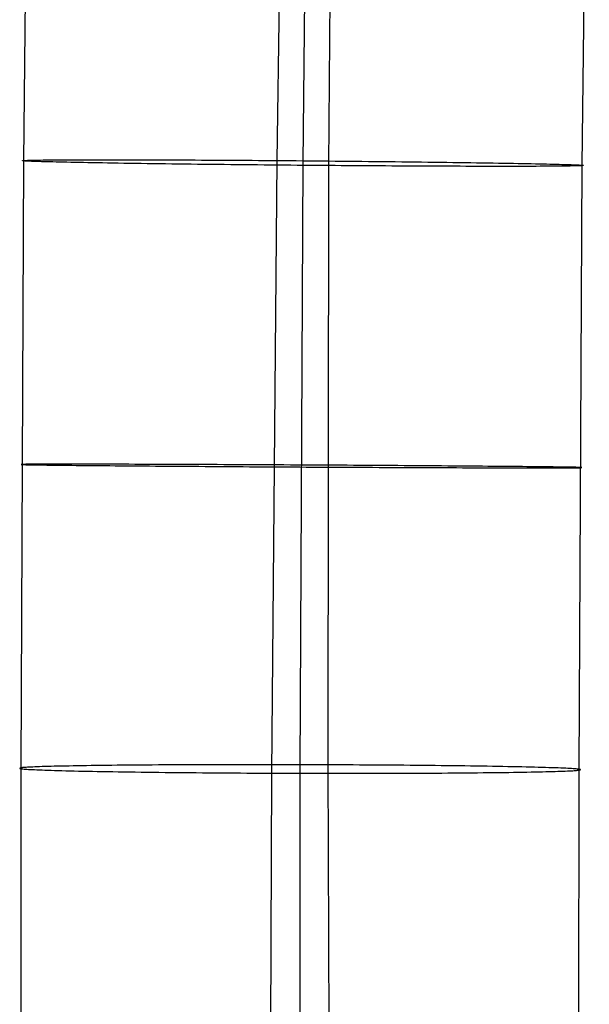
# Model space of a CAD drawing. Extents: x -37 to 483, y -973 to -253.
# Tile 120 of 197: x 8 to 35, y -612 to -567. Entities that reach past the tile are written whole.
import ezdxf

# ---------------------------------------------------------------- set-up
doc = ezdxf.new("R2010")
doc.units = 0
doc.layers.add('PREDEFINITO', color=7, linetype='CONTINUOUS')

msp = doc.modelspace()

# ---------------------------------------------------------------- linework, layer by layer
at = {"layer": 'PREDEFINITO'}
for p, q in [((20.259, -573.15, 53.276), (20.675, -545.214, 55.03)), ((8.599, -573.168, 65.936), (8.898, -545.512, 67.593)), ((21.446, -573.267, 64.86), (21.757, -545.667, 66.605)), ((22.633, -573.384, 76.445), (22.839, -546.119, 78.18)), ((34.293, -573.366, 63.785), (34.616, -545.821, 65.616)), ((8.478, -601.084, 64.908), (8.599, -573.168, 65.936)), ((8.544, -573.158, 64.891), (8.547, -573.156, 64.624)), ((8.548, -573.161, 65.156), (8.544, -573.158, 64.891)), ((8.547, -573.156, 64.624), (8.557, -573.153, 64.354)), ((8.559, -573.163, 65.419), (8.548, -573.161, 65.156)), ((8.557, -573.153, 64.354), (8.574, -573.151, 64.083)), ((8.576, -573.166, 65.679), (8.559, -573.163, 65.419)), ((8.574, -573.151, 64.083), (8.598, -573.149, 63.81)), ((8.599, -573.168, 65.936), (8.576, -573.166, 65.679)), ((8.598, -573.149, 63.81), (8.629, -573.146, 63.536)), ((8.629, -573.171, 66.193), (8.599, -573.168, 65.936)), ((8.629, -573.146, 63.536), (8.668, -573.144, 63.261)), ((8.665, -573.174, 66.452), (8.629, -573.171, 66.193)), ((8.708, -573.176, 66.712), (8.665, -573.174, 66.452)), ((8.668, -573.144, 63.261), (8.714, -573.142, 62.984)), ((8.758, -573.179, 66.973), (8.708, -573.176, 66.712)), ((8.714, -573.142, 62.984), (8.768, -573.14, 62.707)), ((8.815, -573.182, 67.235), (8.758, -573.179, 66.973)), ((8.768, -573.14, 62.707), (8.83, -573.138, 62.429)), ((8.879, -573.185, 67.498), (8.815, -573.182, 67.235)), ((8.83, -573.138, 62.429), (8.9, -573.136, 62.152)), ((8.95, -573.188, 67.762), (8.879, -573.185, 67.498)), ((8.9, -573.136, 62.152), (8.978, -573.134, 61.874)), ((9.029, -573.191, 68.026), (8.95, -573.188, 67.762)), ((8.978, -573.134, 61.874), (9.064, -573.132, 61.596)), ((9.116, -573.194, 68.291), (9.029, -573.191, 68.026)), ((9.064, -573.132, 61.596), (9.158, -573.13, 61.32)), ((9.21, -573.198, 68.555), (9.116, -573.194, 68.291)), ((9.158, -573.13, 61.32), (9.26, -573.129, 61.044)), ((9.312, -573.201, 68.819), (9.21, -573.198, 68.555)), ((9.26, -573.129, 61.044), (9.371, -573.127, 60.769)), ((9.422, -573.204, 69.082), (9.312, -573.201, 68.819)), ((9.371, -573.127, 60.769), (9.489, -573.125, 60.495)), ((9.539, -573.208, 69.345), (9.422, -573.204, 69.082)), ((9.489, -573.125, 60.495), (9.616, -573.124, 60.224)), ((9.664, -573.211, 69.607), (9.539, -573.208, 69.345)), ((9.616, -573.124, 60.224), (9.75, -573.123, 59.954)), ((9.797, -573.215, 69.867), (9.664, -573.211, 69.607)), ((9.75, -573.123, 59.954), (9.893, -573.121, 59.686)), ((9.938, -573.218, 70.125), (9.797, -573.215, 69.867)), ((9.893, -573.121, 59.686), (10.044, -573.12, 59.422)), ((10.087, -573.222, 70.382), (9.938, -573.218, 70.125)), ((10.044, -573.12, 59.422), (10.202, -573.119, 59.16)), ((10.243, -573.226, 70.636), (10.087, -573.222, 70.382)), ((10.202, -573.119, 59.16), (10.369, -573.118, 58.901)), ((10.407, -573.229, 70.888), (10.243, -573.226, 70.636)), ((10.369, -573.118, 58.901), (10.543, -573.117, 58.645)), ((10.579, -573.233, 71.137), (10.407, -573.229, 70.888)), ((10.543, -573.117, 58.645), (10.724, -573.116, 58.394)), ((10.759, -573.237, 71.383), (10.579, -573.233, 71.137)), ((10.724, -573.116, 58.394), (10.913, -573.116, 58.146)), ((10.946, -573.241, 71.626), (10.759, -573.237, 71.383)), ((10.913, -573.116, 58.146), (11.109, -573.115, 57.903)), ((11.141, -573.245, 71.865), (10.946, -573.241, 71.626)), ((11.109, -573.115, 57.903), (11.313, -573.115, 57.664)), ((11.343, -573.249, 72.1), (11.141, -573.245, 71.865)), ((11.313, -573.115, 57.664), (11.523, -573.114, 57.429)), ((11.552, -573.252, 72.331), (11.343, -573.249, 72.1)), ((11.523, -573.114, 57.429), (11.739, -573.114, 57.2)), ((11.768, -573.256, 72.558), (11.552, -573.252, 72.331)), ((11.739, -573.114, 57.2), (11.963, -573.114, 56.976)), ((11.991, -573.26, 72.78), (11.768, -573.256, 72.558)), ((11.963, -573.114, 56.976), (12.192, -573.114, 56.758)), ((12.22, -573.264, 72.998), (11.991, -573.26, 72.78)), ((12.192, -573.114, 56.758), (12.427, -573.114, 56.545)), ((12.456, -573.268, 73.21), (12.22, -573.264, 72.998)), ((12.427, -573.114, 56.545), (12.668, -573.114, 56.337)), ((12.699, -573.272, 73.416), (12.456, -573.268, 73.21)), ((12.668, -573.114, 56.337), (12.915, -573.114, 56.136)), ((12.947, -573.276, 73.618), (12.699, -573.272, 73.416)), ((12.915, -573.114, 56.136), (13.166, -573.114, 55.941)), ((13.201, -573.28, 73.813), (12.947, -573.276, 73.618)), ((13.166, -573.114, 55.941), (13.423, -573.115, 55.753)), ((13.461, -573.284, 74.002), (13.201, -573.28, 73.813)), ((13.423, -573.115, 55.753), (13.684, -573.115, 55.571)), ((13.726, -573.288, 74.185), (13.461, -573.284, 74.002)), ((13.684, -573.115, 55.571), (13.949, -573.116, 55.395)), ((13.995, -573.292, 74.362), (13.726, -573.288, 74.185)), ((13.949, -573.116, 55.395), (14.218, -573.117, 55.226)), ((14.27, -573.296, 74.533), (13.995, -573.292, 74.362)), ((14.218, -573.117, 55.226), (14.491, -573.117, 55.064)), ((14.549, -573.3, 74.696), (14.27, -573.296, 74.533)), ((14.491, -573.117, 55.064), (14.768, -573.118, 54.909)), ((14.832, -573.304, 74.853), (14.549, -573.3, 74.696)), ((14.768, -573.118, 54.909), (15.047, -573.119, 54.76)), ((15.119, -573.307, 75.003), (14.832, -573.304, 74.853)), ((15.047, -573.119, 54.76), (15.329, -573.12, 54.619)), ((15.409, -573.311, 75.146), (15.119, -573.307, 75.003)), ((15.329, -573.12, 54.619), (15.614, -573.122, 54.485)), ((15.703, -573.315, 75.281), (15.409, -573.311, 75.146)), ((15.614, -573.122, 54.485), (15.9, -573.123, 54.358)), ((15.999, -573.319, 75.41), (15.703, -573.315, 75.281)), ((15.9, -573.123, 54.358), (16.189, -573.124, 54.238)), ((16.298, -573.322, 75.531), (15.999, -573.319, 75.41)), ((16.189, -573.124, 54.238), (16.479, -573.126, 54.125)), ((16.6, -573.326, 75.645), (16.298, -573.322, 75.531)), ((16.479, -573.126, 54.125), (16.77, -573.127, 54.019)), ((16.903, -573.329, 75.752), (16.6, -573.326, 75.645)), ((16.77, -573.127, 54.019), (17.062, -573.129, 53.92)), ((17.062, -573.129, 53.92), (17.355, -573.13, 53.828)), ((17.355, -573.13, 53.828), (17.648, -573.132, 53.743)), ((17.648, -573.132, 53.743), (17.942, -573.134, 53.665)), ((17.942, -573.134, 53.665), (18.235, -573.136, 53.593)), ((18.235, -573.136, 53.593), (18.527, -573.137, 53.529)), ((18.527, -573.137, 53.529), (18.819, -573.139, 53.471)), ((18.819, -573.139, 53.471), (19.11, -573.141, 53.419)), ((19.11, -573.141, 53.419), (19.4, -573.143, 53.374)), ((19.4, -573.143, 53.374), (19.688, -573.145, 53.335)), ((19.688, -573.145, 53.335), (19.975, -573.148, 53.302)), ((19.975, -573.148, 53.302), (20.259, -573.15, 53.276)), ((20.017, -601.327, 52.153), (20.259, -573.15, 53.276)), ((20.259, -573.15, 53.276), (20.545, -573.152, 53.255)), ((20.545, -573.152, 53.255), (20.833, -573.154, 53.239)), ((20.833, -573.154, 53.239), (21.125, -573.157, 53.23)), ((21.125, -573.157, 53.23), (21.419, -573.159, 53.226)), ((21.311, -601.136, 63.739), (21.446, -573.267, 64.86)), ((21.419, -573.159, 53.226), (21.715, -573.162, 53.228)), ((21.715, -573.162, 53.228), (22.014, -573.164, 53.237)), ((22.014, -573.164, 53.237), (22.314, -573.167, 53.252)), ((22.314, -573.167, 53.252), (22.617, -573.17, 53.273)), ((22.617, -573.17, 53.273), (22.921, -573.173, 53.301)), ((22.921, -573.173, 53.301), (23.226, -573.175, 53.336)), ((23.226, -573.175, 53.336), (23.533, -573.178, 53.378)), ((23.533, -573.178, 53.378), (23.84, -573.181, 53.427)), ((23.84, -573.181, 53.427), (24.148, -573.185, 53.483)), ((24.148, -573.185, 53.483), (24.456, -573.188, 53.545)), ((24.456, -573.188, 53.545), (24.764, -573.191, 53.616)), ((24.764, -573.191, 53.616), (25.072, -573.194, 53.693)), ((25.072, -573.194, 53.693), (25.379, -573.198, 53.778)), ((25.379, -573.198, 53.778), (25.685, -573.201, 53.87)), ((25.685, -573.201, 53.87), (25.989, -573.205, 53.969)), ((25.989, -573.205, 53.969), (26.293, -573.208, 54.076)), ((26.293, -573.208, 54.076), (26.594, -573.212, 54.19)), ((26.594, -573.212, 54.19), (26.893, -573.216, 54.311)), ((26.893, -573.216, 54.311), (27.189, -573.219, 54.44)), ((27.189, -573.219, 54.44), (27.483, -573.223, 54.575)), ((27.483, -573.223, 54.575), (27.773, -573.227, 54.718)), ((27.773, -573.227, 54.718), (28.06, -573.231, 54.868)), ((28.06, -573.231, 54.868), (28.343, -573.234, 55.025)), ((28.343, -573.234, 55.025), (28.622, -573.238, 55.188)), ((28.622, -573.238, 55.188), (28.897, -573.242, 55.359)), ((28.897, -573.242, 55.359), (29.167, -573.246, 55.536)), ((29.167, -573.246, 55.536), (29.432, -573.25, 55.719)), ((29.432, -573.25, 55.719), (29.691, -573.254, 55.908)), ((29.691, -573.254, 55.908), (29.945, -573.258, 56.103)), ((29.945, -573.258, 56.103), (30.194, -573.262, 56.305)), ((30.194, -573.262, 56.305), (30.436, -573.266, 56.511)), ((30.436, -573.266, 56.511), (30.672, -573.27, 56.723)), ((30.672, -573.27, 56.723), (30.902, -573.274, 56.941)), ((30.902, -573.274, 56.941), (31.125, -573.278, 57.163)), ((31.125, -573.278, 57.163), (31.341, -573.282, 57.389)), ((31.341, -573.282, 57.389), (31.55, -573.286, 57.621)), ((31.55, -573.286, 57.621), (31.752, -573.289, 57.856)), ((31.752, -573.289, 57.856), (31.946, -573.293, 58.095)), ((31.946, -573.293, 58.095), (32.133, -573.297, 58.338)), ((32.133, -573.297, 58.338), (32.313, -573.301, 58.584)), ((32.313, -573.301, 58.584), (32.485, -573.305, 58.833)), ((32.485, -573.305, 58.833), (32.649, -573.308, 59.085)), ((32.649, -573.308, 59.085), (32.806, -573.312, 59.339)), ((32.806, -573.312, 59.339), (32.954, -573.316, 59.596)), ((32.954, -573.316, 59.596), (33.095, -573.319, 59.854)), ((33.095, -573.319, 59.854), (33.228, -573.323, 60.114)), ((33.228, -573.323, 60.114), (33.354, -573.326, 60.376)), ((33.354, -573.326, 60.376), (33.471, -573.33, 60.639)), ((17.208, -573.333, 75.851), (16.903, -573.329, 75.752)), ((17.514, -573.336, 75.943), (17.208, -573.333, 75.851)), ((17.821, -573.34, 76.028), (17.514, -573.336, 75.943)), ((18.128, -573.343, 76.105), (17.821, -573.34, 76.028)), ((18.436, -573.346, 76.175), (18.128, -573.343, 76.105)), ((18.744, -573.35, 76.238), (18.436, -573.346, 76.175)), ((19.052, -573.353, 76.294), (18.744, -573.35, 76.238)), ((19.359, -573.356, 76.343), (19.052, -573.353, 76.294)), ((19.666, -573.359, 76.385), (19.359, -573.356, 76.343)), ((19.971, -573.362, 76.42), (19.666, -573.359, 76.385)), ((20.275, -573.364, 76.448), (19.971, -573.362, 76.42)), ((20.578, -573.367, 76.469), (20.275, -573.364, 76.448)), ((20.879, -573.37, 76.484), (20.578, -573.367, 76.469)), ((21.177, -573.372, 76.493), (20.879, -573.37, 76.484)), ((21.474, -573.375, 76.495), (21.177, -573.372, 76.493)), ((21.768, -573.377, 76.491), (21.474, -573.375, 76.495)), ((22.059, -573.38, 76.482), (21.768, -573.377, 76.491)), ((22.347, -573.382, 76.466), (22.059, -573.38, 76.482)), ((22.633, -573.384, 76.445), (22.347, -573.382, 76.466)), ((22.606, -600.946, 75.324), (22.633, -573.384, 76.445)), ((22.918, -573.387, 76.419), (22.633, -573.384, 76.445)), ((23.204, -573.389, 76.386), (22.918, -573.387, 76.419)), ((23.493, -573.391, 76.347), (23.204, -573.389, 76.386)), ((23.783, -573.393, 76.302), (23.493, -573.391, 76.347)), ((24.073, -573.395, 76.25), (23.783, -573.393, 76.302)), ((24.365, -573.397, 76.192), (24.073, -573.395, 76.25)), ((24.658, -573.399, 76.128), (24.365, -573.397, 76.192)), ((24.951, -573.4, 76.056), (24.658, -573.399, 76.128)), ((25.244, -573.402, 75.978), (24.951, -573.4, 76.056)), ((25.537, -573.404, 75.893), (25.244, -573.402, 75.978)), ((25.83, -573.405, 75.801), (25.537, -573.404, 75.893)), ((26.122, -573.407, 75.702), (25.83, -573.405, 75.801)), ((26.413, -573.409, 75.596), (26.122, -573.407, 75.702)), ((26.703, -573.41, 75.483), (26.413, -573.409, 75.596)), ((26.992, -573.411, 75.363), (26.703, -573.41, 75.483)), ((27.279, -573.413, 75.236), (26.992, -573.411, 75.363)), ((27.563, -573.414, 75.102), (27.279, -573.413, 75.236)), ((27.845, -573.415, 74.961), (27.563, -573.414, 75.102)), ((28.125, -573.416, 74.812), (27.845, -573.415, 74.961)), ((28.401, -573.417, 74.657), (28.125, -573.416, 74.812)), ((28.674, -573.417, 74.495), (28.401, -573.417, 74.657)), ((28.943, -573.418, 74.326), (28.674, -573.417, 74.495)), ((29.209, -573.419, 74.15), (28.943, -573.418, 74.326)), ((29.47, -573.419, 73.968), (29.209, -573.419, 74.15)), ((29.726, -573.42, 73.78), (29.47, -573.419, 73.968)), ((29.978, -573.42, 73.585), (29.726, -573.42, 73.78)), ((30.224, -573.42, 73.384), (29.978, -573.42, 73.585)), ((30.465, -573.42, 73.176), (30.224, -573.42, 73.384)), ((30.7, -573.42, 72.963), (30.465, -573.42, 73.176)), ((30.93, -573.42, 72.745), (30.7, -573.42, 72.963)), ((31.153, -573.42, 72.521), (30.93, -573.42, 72.745)), ((31.37, -573.42, 72.292), (31.153, -573.42, 72.521)), ((31.58, -573.42, 72.057), (31.37, -573.42, 72.292)), ((31.783, -573.419, 71.818), (31.58, -573.42, 72.057)), ((31.979, -573.418, 71.575), (31.783, -573.419, 71.818)), ((32.168, -573.418, 71.327), (31.979, -573.418, 71.575)), ((32.35, -573.417, 71.076), (32.168, -573.418, 71.327)), ((32.524, -573.416, 70.82), (32.35, -573.417, 71.076)), ((32.69, -573.415, 70.561), (32.524, -573.416, 70.82)), ((32.849, -573.414, 70.299), (32.69, -573.415, 70.561)), ((32.999, -573.413, 70.035), (32.849, -573.414, 70.299)), ((33.142, -573.412, 69.767), (32.999, -573.413, 70.035)), ((33.277, -573.41, 69.497), (33.142, -573.412, 69.767)), ((33.403, -573.409, 69.226), (33.277, -573.41, 69.497)), ((33.522, -573.407, 68.952), (33.403, -573.409, 69.226)), ((33.471, -573.33, 60.639), (33.58, -573.333, 60.902)), ((33.632, -573.406, 68.677), (33.522, -573.407, 68.952)), ((33.58, -573.333, 60.902), (33.682, -573.336, 61.166)), ((33.734, -573.404, 68.401), (33.632, -573.406, 68.677)), ((33.682, -573.336, 61.166), (33.776, -573.34, 61.43)), ((33.828, -573.402, 68.125), (33.734, -573.404, 68.401)), ((33.776, -573.34, 61.43), (33.863, -573.343, 61.695)), ((33.914, -573.4, 67.847), (33.828, -573.402, 68.125)), ((33.863, -573.343, 61.695), (33.942, -573.346, 61.959)), ((33.992, -573.398, 67.569), (33.914, -573.4, 67.847)), ((33.942, -573.346, 61.959), (34.013, -573.349, 62.223)), ((34.062, -573.396, 67.291), (33.992, -573.398, 67.569)), ((34.013, -573.349, 62.223), (34.078, -573.352, 62.486)), ((34.124, -573.394, 67.014), (34.062, -573.396, 67.291)), ((34.078, -573.352, 62.486), (34.135, -573.355, 62.748)), ((34.178, -573.392, 66.737), (34.124, -573.394, 67.014)), ((34.135, -573.355, 62.748), (34.185, -573.358, 63.009)), ((34.145, -601.188, 62.569), (34.293, -573.366, 63.785)), ((34.225, -573.39, 66.46), (34.178, -573.392, 66.737)), ((34.185, -573.358, 63.009), (34.228, -573.361, 63.269)), ((34.263, -573.388, 66.185), (34.225, -573.39, 66.46)), ((34.228, -573.361, 63.269), (34.264, -573.363, 63.528)), ((34.295, -573.386, 65.911), (34.263, -573.388, 66.185)), ((34.264, -573.363, 63.528), (34.293, -573.366, 63.785)), ((34.293, -573.366, 63.785), (34.316, -573.368, 64.042)), ((34.319, -573.383, 65.638), (34.295, -573.386, 65.911)), ((34.316, -573.368, 64.042), (34.333, -573.371, 64.302)), ((34.336, -573.381, 65.367), (34.319, -573.383, 65.638)), ((34.333, -573.371, 64.302), (34.344, -573.374, 64.565)), ((34.345, -573.378, 65.097), (34.336, -573.381, 65.367)), ((34.344, -573.374, 64.565), (34.348, -573.376, 64.83)), ((34.348, -573.376, 64.83), (34.345, -573.378, 65.097)), ((8.485, -587.13, 64.641), (8.48, -587.131, 64.376)), ((8.48, -587.131, 64.376), (8.481, -587.132, 64.109)), ((8.481, -587.132, 64.109), (8.49, -587.133, 63.839)), ((8.497, -587.129, 64.904), (8.485, -587.13, 64.641)), ((8.49, -587.133, 63.839), (8.505, -587.134, 63.568)), ((8.515, -587.128, 65.164), (8.497, -587.129, 64.904)), ((8.505, -587.134, 63.568), (8.528, -587.135, 63.295)), ((8.539, -587.127, 65.422), (8.515, -587.128, 65.164)), ((8.528, -587.135, 63.295), (8.558, -587.136, 63.02)), ((8.57, -587.126, 65.678), (8.539, -587.127, 65.422)), ((8.558, -587.136, 63.02), (8.595, -587.137, 62.745)), ((8.607, -587.125, 65.937), (8.57, -587.126, 65.678)), ((8.595, -587.137, 62.745), (8.641, -587.139, 62.468)), ((8.651, -587.125, 66.197), (8.607, -587.125, 65.937)), ((8.641, -587.139, 62.468), (8.693, -587.14, 62.191)), ((8.702, -587.124, 66.458), (8.651, -587.125, 66.197)), ((8.693, -587.14, 62.191), (8.754, -587.141, 61.913)), ((8.761, -587.123, 66.72), (8.702, -587.124, 66.458)), ((8.754, -587.141, 61.913), (8.823, -587.143, 61.634)), ((8.826, -587.123, 66.983), (8.761, -587.123, 66.72)), ((8.823, -587.143, 61.634), (8.899, -587.144, 61.356)), ((8.899, -587.122, 67.247), (8.826, -587.123, 66.983)), ((8.979, -587.122, 67.511), (8.899, -587.122, 67.247)), ((8.899, -587.144, 61.356), (8.984, -587.146, 61.078)), ((9.067, -587.121, 67.775), (8.979, -587.122, 67.511)), ((8.984, -587.146, 61.078), (9.077, -587.147, 60.801)), ((9.162, -587.121, 68.039), (9.067, -587.121, 67.775)), ((9.077, -587.147, 60.801), (9.178, -587.149, 60.525)), ((9.265, -587.12, 68.303), (9.162, -587.121, 68.039)), ((9.178, -587.149, 60.525), (9.287, -587.15, 60.249)), ((9.376, -587.12, 68.566), (9.265, -587.12, 68.303)), ((9.287, -587.15, 60.249), (9.404, -587.152, 59.975)), ((9.495, -587.12, 68.828), (9.376, -587.12, 68.566)), ((9.404, -587.152, 59.975), (9.529, -587.154, 59.703)), ((9.621, -587.119, 69.089), (9.495, -587.12, 68.828)), ((9.529, -587.154, 59.703), (9.662, -587.156, 59.433)), ((9.755, -587.119, 69.349), (9.621, -587.119, 69.089)), ((9.662, -587.156, 59.433), (9.804, -587.157, 59.165)), ((9.897, -587.119, 69.607), (9.755, -587.119, 69.349)), ((9.804, -587.157, 59.165), (9.953, -587.159, 58.899)), ((10.047, -587.119, 69.863), (9.897, -587.119, 69.607)), ((9.953, -587.159, 58.899), (10.111, -587.161, 58.637)), ((10.205, -587.119, 70.117), (10.047, -587.119, 69.863)), ((10.111, -587.161, 58.637), (10.276, -587.163, 58.377)), ((10.37, -587.119, 70.369), (10.205, -587.119, 70.117)), ((10.276, -587.163, 58.377), (10.448, -587.165, 58.121)), ((10.543, -587.119, 70.617), (10.37, -587.119, 70.369)), ((10.448, -587.165, 58.121), (10.629, -587.167, 57.869)), ((10.724, -587.119, 70.863), (10.543, -587.119, 70.617)), ((10.629, -587.167, 57.869), (10.817, -587.169, 57.62)), ((10.912, -587.119, 71.105), (10.724, -587.119, 70.863)), ((10.817, -587.169, 57.62), (11.012, -587.171, 57.376)), ((11.108, -587.119, 71.344), (10.912, -587.119, 71.105)), ((11.012, -587.171, 57.376), (11.214, -587.173, 57.136)), ((11.311, -587.119, 71.578), (11.108, -587.119, 71.344)), ((11.214, -587.173, 57.136), (11.423, -587.175, 56.901)), ((11.521, -587.12, 71.809), (11.311, -587.119, 71.578)), ((11.423, -587.175, 56.901), (11.638, -587.177, 56.671)), ((11.738, -587.12, 72.035), (11.521, -587.12, 71.809)), ((11.638, -587.177, 56.671), (11.86, -587.179, 56.446)), ((11.962, -587.12, 72.256), (11.738, -587.12, 72.035)), ((11.86, -587.179, 56.446), (12.089, -587.181, 56.226)), ((12.192, -587.121, 72.473), (11.962, -587.12, 72.256)), ((12.089, -587.181, 56.226), (12.323, -587.183, 56.013)), ((12.429, -587.121, 72.684), (12.192, -587.121, 72.473)), ((12.323, -587.183, 56.013), (12.563, -587.185, 55.805)), ((12.673, -587.122, 72.89), (12.429, -587.121, 72.684)), ((12.563, -587.185, 55.805), (12.808, -587.187, 55.602)), ((12.922, -587.122, 73.09), (12.673, -587.122, 72.89)), ((12.808, -587.187, 55.602), (13.059, -587.189, 55.406)), ((13.177, -587.123, 73.285), (12.922, -587.122, 73.09)), ((13.059, -587.189, 55.406), (13.315, -587.191, 55.217)), ((13.437, -587.124, 73.473), (13.177, -587.123, 73.285)), ((13.315, -587.191, 55.217), (13.575, -587.194, 55.034)), ((13.703, -587.125, 73.656), (13.437, -587.124, 73.473)), ((13.575, -587.194, 55.034), (13.839, -587.196, 54.857)), ((13.974, -587.125, 73.832), (13.703, -587.125, 73.656)), ((13.839, -587.196, 54.857), (14.108, -587.198, 54.687)), ((14.249, -587.126, 74.001), (13.974, -587.125, 73.832)), ((14.108, -587.198, 54.687), (14.38, -587.2, 54.524)), ((14.529, -587.127, 74.164), (14.249, -587.126, 74.001)), ((14.38, -587.2, 54.524), (14.655, -587.202, 54.368)), ((14.812, -587.128, 74.319), (14.529, -587.127, 74.164)), ((14.655, -587.202, 54.368), (14.934, -587.204, 54.218)), ((15.1, -587.129, 74.468), (14.812, -587.128, 74.319)), ((14.934, -587.204, 54.218), (15.215, -587.206, 54.076)), ((15.391, -587.13, 74.61), (15.1, -587.129, 74.468)), ((15.215, -587.206, 54.076), (15.499, -587.208, 53.941)), ((15.685, -587.131, 74.745), (15.391, -587.13, 74.61)), ((15.499, -587.208, 53.941), (15.785, -587.21, 53.813)), ((15.982, -587.133, 74.873), (15.685, -587.131, 74.745)), ((15.785, -587.21, 53.813), (16.073, -587.212, 53.691)), ((16.282, -587.134, 74.993), (15.982, -587.133, 74.873)), ((16.073, -587.212, 53.691), (16.363, -587.214, 53.577)), ((16.583, -587.135, 75.106), (16.282, -587.134, 74.993)), ((16.363, -587.214, 53.577), (16.653, -587.216, 53.47)), ((16.887, -587.136, 75.211), (16.583, -587.135, 75.106)), ((16.653, -587.216, 53.47), (16.945, -587.218, 53.37)), ((17.192, -587.138, 75.31), (16.887, -587.136, 75.211)), ((16.945, -587.218, 53.37), (17.237, -587.22, 53.277)), ((17.498, -587.139, 75.401), (17.192, -587.138, 75.31)), ((17.237, -587.22, 53.277), (17.53, -587.222, 53.191)), ((17.806, -587.14, 75.484), (17.498, -587.139, 75.401)), ((17.53, -587.222, 53.191), (17.823, -587.224, 53.112)), ((18.114, -587.142, 75.561), (17.806, -587.14, 75.484)), ((17.823, -587.224, 53.112), (18.115, -587.226, 53.039)), ((18.422, -587.143, 75.63), (18.114, -587.142, 75.561)), ((18.115, -587.226, 53.039), (18.408, -587.228, 52.974)), ((18.408, -587.228, 52.974), (18.699, -587.23, 52.915)), ((18.73, -587.145, 75.691), (18.422, -587.143, 75.63)), ((18.699, -587.23, 52.915), (18.99, -587.232, 52.862)), ((19.038, -587.146, 75.746), (18.73, -587.145, 75.691)), ((18.99, -587.232, 52.862), (19.279, -587.233, 52.816)), ((19.346, -587.148, 75.794), (19.038, -587.146, 75.746)), ((19.279, -587.233, 52.816), (19.567, -587.235, 52.776)), ((19.652, -587.149, 75.835), (19.346, -587.148, 75.794)), ((19.567, -587.235, 52.776), (19.854, -587.237, 52.742)), ((19.958, -587.151, 75.868), (19.652, -587.149, 75.835)), ((19.854, -587.237, 52.742), (20.138, -587.238, 52.714)), ((20.262, -587.152, 75.895), (19.958, -587.151, 75.868)), ((20.138, -587.238, 52.714), (20.424, -587.24, 52.692)), ((20.565, -587.154, 75.916), (20.262, -587.152, 75.895)), ((20.424, -587.24, 52.692), (20.712, -587.242, 52.676)), ((20.865, -587.156, 75.93), (20.565, -587.154, 75.916)), ((20.712, -587.242, 52.676), (21.003, -587.243, 52.665)), ((21.164, -587.157, 75.937), (20.865, -587.156, 75.93)), ((21.003, -587.243, 52.665), (21.297, -587.245, 52.66)), ((21.46, -587.159, 75.939), (21.164, -587.157, 75.937)), ((21.297, -587.245, 52.66), (21.593, -587.247, 52.662)), ((21.754, -587.16, 75.934), (21.46, -587.159, 75.939)), ((21.593, -587.247, 52.662), (21.892, -587.248, 52.669)), ((22.045, -587.162, 75.923), (21.754, -587.16, 75.934)), ((21.892, -587.248, 52.669), (22.193, -587.25, 52.683)), ((22.334, -587.164, 75.907), (22.045, -587.162, 75.923)), ((22.193, -587.25, 52.683), (22.495, -587.251, 52.704)), ((22.619, -587.165, 75.885), (22.334, -587.164, 75.907)), ((22.495, -587.251, 52.704), (22.8, -587.253, 52.731)), ((22.904, -587.167, 75.857), (22.619, -587.165, 75.885)), ((22.8, -587.253, 52.731), (23.105, -587.255, 52.764)), ((23.19, -587.169, 75.823), (22.904, -587.167, 75.857)), ((23.105, -587.255, 52.764), (23.412, -587.256, 52.805)), ((23.478, -587.17, 75.783), (23.19, -587.169, 75.823)), ((23.412, -587.256, 52.805), (23.719, -587.258, 52.853)), ((23.768, -587.172, 75.737), (23.478, -587.17, 75.783)), ((23.719, -587.258, 52.853), (24.027, -587.259, 52.907)), ((24.058, -587.174, 75.684), (23.768, -587.172, 75.737)), ((24.027, -587.259, 52.907), (24.335, -587.261, 52.969)), ((24.35, -587.176, 75.625), (24.058, -587.174, 75.684)), ((24.335, -587.261, 52.969), (24.644, -587.262, 53.038)), ((24.642, -587.178, 75.559), (24.35, -587.176, 75.625)), ((24.935, -587.18, 75.487), (24.642, -587.178, 75.559)), ((24.644, -587.262, 53.038), (24.952, -587.263, 53.115)), ((25.227, -587.182, 75.408), (24.935, -587.18, 75.487)), ((24.952, -587.263, 53.115), (25.259, -587.265, 53.198)), ((25.52, -587.183, 75.322), (25.227, -587.182, 75.408)), ((25.259, -587.265, 53.198), (25.565, -587.266, 53.289)), ((25.812, -587.185, 75.229), (25.52, -587.183, 75.322)), ((25.565, -587.266, 53.289), (25.871, -587.267, 53.388)), ((26.104, -587.187, 75.129), (25.812, -587.185, 75.229)), ((25.871, -587.267, 53.388), (26.174, -587.269, 53.493)), ((26.395, -587.189, 75.022), (26.104, -587.187, 75.129)), ((26.174, -587.269, 53.493), (26.476, -587.27, 53.606)), ((26.684, -587.191, 74.908), (26.395, -587.189, 75.022)), ((26.476, -587.27, 53.606), (26.775, -587.271, 53.726)), ((26.972, -587.193, 74.786), (26.684, -587.191, 74.908)), ((26.775, -587.271, 53.726), (27.072, -587.272, 53.854)), ((27.258, -587.195, 74.658), (26.972, -587.193, 74.786)), ((27.072, -587.272, 53.854), (27.367, -587.273, 53.989)), ((27.542, -587.198, 74.523), (27.258, -587.195, 74.658)), ((27.367, -587.273, 53.989), (27.658, -587.274, 54.131)), ((27.823, -587.2, 74.381), (27.542, -587.198, 74.523)), ((27.658, -587.274, 54.131), (27.945, -587.276, 54.28)), ((28.102, -587.202, 74.231), (27.823, -587.2, 74.381)), ((27.945, -587.276, 54.28), (28.229, -587.276, 54.435)), ((28.378, -587.204, 74.075), (28.102, -587.202, 74.231)), ((28.229, -587.276, 54.435), (28.509, -587.277, 54.598)), ((28.65, -587.206, 73.912), (28.378, -587.204, 74.075)), ((28.509, -587.277, 54.598), (28.784, -587.278, 54.767)), ((28.918, -587.208, 73.742), (28.65, -587.206, 73.912)), ((28.784, -587.278, 54.767), (29.055, -587.279, 54.943)), ((29.183, -587.21, 73.565), (28.918, -587.208, 73.742)), ((29.055, -587.279, 54.943), (29.32, -587.28, 55.126)), ((29.443, -587.212, 73.382), (29.183, -587.21, 73.565)), ((29.32, -587.28, 55.126), (29.581, -587.281, 55.314)), ((29.698, -587.214, 73.193), (29.443, -587.212, 73.382)), ((29.581, -587.281, 55.314), (29.836, -587.281, 55.509)), ((29.949, -587.217, 72.997), (29.698, -587.214, 73.193)), ((29.836, -587.281, 55.509), (30.085, -587.282, 55.709)), ((30.194, -587.219, 72.794), (29.949, -587.217, 72.997)), ((30.085, -587.282, 55.709), (30.328, -587.283, 55.915)), ((30.434, -587.221, 72.586), (30.194, -587.219, 72.794)), ((30.328, -587.283, 55.915), (30.565, -587.283, 56.126)), ((30.669, -587.223, 72.372), (30.434, -587.221, 72.586)), ((30.565, -587.283, 56.126), (30.796, -587.283, 56.343)), ((30.897, -587.225, 72.153), (30.669, -587.223, 72.372)), ((30.796, -587.283, 56.343), (31.019, -587.284, 56.564)), ((31.119, -587.227, 71.928), (30.897, -587.225, 72.153)), ((31.019, -587.284, 56.564), (31.237, -587.284, 56.79)), ((31.335, -587.229, 71.698), (31.119, -587.227, 71.928)), ((31.237, -587.284, 56.79), (31.447, -587.285, 57.021)), ((31.544, -587.231, 71.463), (31.335, -587.229, 71.698)), ((31.447, -587.285, 57.021), (31.65, -587.285, 57.255)), ((31.746, -587.233, 71.223), (31.544, -587.231, 71.463)), ((31.65, -587.285, 57.255), (31.845, -587.285, 57.494)), ((31.941, -587.235, 70.979), (31.746, -587.233, 71.223)), ((31.845, -587.285, 57.494), (32.034, -587.285, 57.736)), ((32.129, -587.237, 70.73), (31.941, -587.235, 70.979)), ((32.034, -587.285, 57.736), (32.214, -587.285, 57.982)), ((32.309, -587.239, 70.478), (32.129, -587.237, 70.73)), ((32.214, -587.285, 57.982), (32.387, -587.285, 58.23)), ((32.482, -587.241, 70.222), (32.309, -587.239, 70.478)), ((32.387, -587.285, 58.23), (32.553, -587.285, 58.482)), ((32.647, -587.243, 69.962), (32.482, -587.241, 70.222)), ((32.553, -587.285, 58.482), (32.71, -587.285, 58.736)), ((32.804, -587.245, 69.7), (32.647, -587.243, 69.962)), ((32.71, -587.285, 58.736), (32.86, -587.285, 58.992)), ((32.954, -587.246, 69.434), (32.804, -587.245, 69.7)), ((32.86, -587.285, 58.992), (33.002, -587.285, 59.25)), ((33.095, -587.248, 69.166), (32.954, -587.246, 69.434)), ((33.002, -587.285, 59.25), (33.137, -587.285, 59.51)), ((33.228, -587.25, 68.896), (33.095, -587.248, 69.166)), ((33.137, -587.285, 59.51), (33.263, -587.284, 59.771)), ((33.354, -587.252, 68.624), (33.228, -587.25, 68.896)), ((33.263, -587.284, 59.771), (33.381, -587.284, 60.033)), ((33.471, -587.253, 68.35), (33.354, -587.252, 68.624)), ((33.381, -587.284, 60.033), (33.492, -587.284, 60.296)), ((33.58, -587.255, 68.074), (33.471, -587.253, 68.35)), ((33.492, -587.284, 60.296), (33.595, -587.283, 60.56)), ((33.681, -587.257, 67.798), (33.58, -587.255, 68.074)), ((33.595, -587.283, 60.56), (33.691, -587.283, 60.824)), ((33.773, -587.258, 67.521), (33.681, -587.257, 67.798)), ((33.691, -587.283, 60.824), (33.778, -587.282, 61.088)), ((33.858, -587.26, 67.243), (33.773, -587.258, 67.521)), ((33.778, -587.282, 61.088), (33.858, -587.282, 61.352)), ((33.935, -587.261, 66.965), (33.858, -587.26, 67.243)), ((33.858, -587.282, 61.352), (33.931, -587.281, 61.616)), ((33.931, -587.281, 61.616), (33.997, -587.28, 61.879)), ((34.003, -587.262, 66.686), (33.935, -587.261, 66.965)), ((33.997, -587.28, 61.879), (34.055, -587.28, 62.141)), ((34.064, -587.264, 66.408), (34.003, -587.262, 66.686)), ((34.055, -587.28, 62.141), (34.106, -587.279, 62.402)), ((34.117, -587.265, 66.131), (34.064, -587.264, 66.408)), ((34.106, -587.279, 62.402), (34.15, -587.278, 62.662)), ((34.162, -587.266, 65.854), (34.117, -587.265, 66.131)), ((34.15, -587.278, 62.662), (34.188, -587.278, 62.92)), ((34.2, -587.268, 65.579), (34.162, -587.266, 65.854)), ((34.188, -587.278, 62.92), (34.218, -587.277, 63.177)), ((34.23, -587.269, 65.304), (34.2, -587.268, 65.579)), ((34.218, -587.277, 63.177), (34.243, -587.276, 63.435)), ((34.252, -587.27, 65.031), (34.23, -587.269, 65.304)), ((34.243, -587.276, 63.435), (34.261, -587.275, 63.695)), ((34.268, -587.271, 64.76), (34.252, -587.27, 65.031)), ((34.261, -587.275, 63.695), (34.273, -587.274, 63.958)), ((34.276, -587.272, 64.49), (34.268, -587.271, 64.76)), ((34.273, -587.274, 63.958), (34.278, -587.273, 64.223)), ((34.278, -587.273, 64.223), (34.276, -587.272, 64.49)), ((14.792, -600.951, 73.787), (14.508, -600.953, 73.632)), ((15.08, -600.95, 73.935), (14.792, -600.951, 73.787)), ((15.372, -600.948, 74.076), (15.08, -600.95, 73.935)), ((15.667, -600.947, 74.209), (15.372, -600.948, 74.076)), ((15.965, -600.945, 74.336), (15.667, -600.947, 74.209)), ((16.265, -600.944, 74.455), (15.965, -600.945, 74.336)), ((16.567, -600.943, 74.567), (16.265, -600.944, 74.455)), ((16.871, -600.942, 74.671), (16.567, -600.943, 74.567)), ((17.176, -600.941, 74.769), (16.871, -600.942, 74.671)), ((17.483, -600.94, 74.859), (17.176, -600.941, 74.769)), ((17.791, -600.94, 74.941), (17.483, -600.94, 74.859)), ((18.099, -600.939, 75.016), (17.791, -600.94, 74.941)), ((18.408, -600.939, 75.084), (18.099, -600.939, 75.016)), ((18.716, -600.939, 75.145), (18.408, -600.939, 75.084)), ((19.025, -600.939, 75.199), (18.716, -600.939, 75.145)), ((19.332, -600.939, 75.245), (19.025, -600.939, 75.199)), ((19.639, -600.939, 75.285), (19.332, -600.939, 75.245)), ((19.945, -600.939, 75.317), (19.639, -600.939, 75.285)), ((20.249, -600.939, 75.343), (19.945, -600.939, 75.317)), ((20.552, -600.94, 75.363), (20.249, -600.939, 75.343)), ((20.852, -600.94, 75.375), (20.552, -600.94, 75.363)), ((21.151, -600.941, 75.382), (20.852, -600.94, 75.375)), ((21.447, -600.942, 75.382), (21.151, -600.941, 75.382)), ((21.741, -600.943, 75.376), (21.447, -600.942, 75.382)), ((22.032, -600.943, 75.364), (21.741, -600.943, 75.376)), ((22.321, -600.944, 75.347), (22.032, -600.943, 75.364)), ((22.606, -600.946, 75.324), (22.321, -600.944, 75.347)), ((22.716, -628.631, 74.676), (22.606, -600.946, 75.324)), ((22.89, -600.947, 75.295), (22.606, -600.946, 75.324)), ((23.177, -600.948, 75.26), (22.89, -600.947, 75.295)), ((23.465, -600.95, 75.219), (23.177, -600.948, 75.26)), ((23.754, -600.951, 75.172), (23.465, -600.95, 75.219)), ((24.044, -600.953, 75.118), (23.754, -600.951, 75.172)), ((8.42, -601.097, 64.128), (8.413, -601.101, 63.863)), ((8.413, -601.101, 63.863), (8.413, -601.106, 63.595)), ((8.413, -601.106, 63.595), (8.421, -601.11, 63.325)), ((8.433, -601.092, 64.391), (8.42, -601.097, 64.128)), ((8.421, -601.11, 63.325), (8.435, -601.115, 63.054)), ((8.452, -601.088, 64.651), (8.433, -601.092, 64.391)), ((8.435, -601.115, 63.054), (8.456, -601.119, 62.781)), ((8.478, -601.084, 64.908), (8.452, -601.088, 64.651)), ((8.456, -601.119, 62.781), (8.485, -601.124, 62.506)), ((8.509, -601.08, 65.165), (8.478, -601.084, 64.908)), ((8.491, -629.07, 64.365), (8.478, -601.084, 64.908)), ((8.485, -601.124, 62.506), (8.521, -601.129, 62.23)), ((8.548, -601.075, 65.424), (8.509, -601.08, 65.165)), ((8.521, -601.129, 62.23), (8.565, -601.134, 61.953)), ((8.593, -601.071, 65.683), (8.548, -601.075, 65.424)), ((8.565, -601.134, 61.953), (8.617, -601.138, 61.675)), ((8.646, -601.067, 65.945), (8.593, -601.071, 65.683)), ((8.617, -601.138, 61.675), (8.676, -601.143, 61.397)), ((8.705, -601.063, 66.207), (8.646, -601.067, 65.945)), ((8.676, -601.143, 61.397), (8.743, -601.148, 61.118)), ((8.772, -601.059, 66.47), (8.705, -601.063, 66.207)), ((8.743, -601.148, 61.118), (8.819, -601.153, 60.84)), ((8.846, -601.054, 66.733), (8.772, -601.059, 66.47)), ((8.819, -601.153, 60.84), (8.902, -601.158, 60.562)), ((8.927, -601.05, 66.997), (8.846, -601.054, 66.733)), ((8.902, -601.158, 60.562), (8.994, -601.163, 60.284)), ((9.016, -601.046, 67.261), (8.927, -601.05, 66.997)), ((8.994, -601.163, 60.284), (9.093, -601.167, 60.007)), ((9.113, -601.042, 67.525), (9.016, -601.046, 67.261)), ((9.093, -601.167, 60.007), (9.201, -601.172, 59.731)), ((9.217, -601.038, 67.788), (9.113, -601.042, 67.525)), ((9.201, -601.172, 59.731), (9.317, -601.177, 59.456)), ((9.329, -601.033, 68.051), (9.217, -601.038, 67.788)), ((9.317, -601.177, 59.456), (9.441, -601.182, 59.184)), ((9.449, -601.029, 68.313), (9.329, -601.033, 68.051)), ((9.441, -601.182, 59.184), (9.573, -601.187, 58.913)), ((9.577, -601.025, 68.574), (9.449, -601.029, 68.313)), ((9.573, -601.187, 58.913), (9.713, -601.192, 58.644)), ((9.712, -601.021, 68.833), (9.577, -601.025, 68.574)), ((9.855, -601.017, 69.091), (9.712, -601.021, 68.833)), ((9.713, -601.192, 58.644), (9.861, -601.197, 58.378)), ((10.006, -601.014, 69.346), (9.855, -601.017, 69.091)), ((9.861, -601.197, 58.378), (10.017, -601.201, 58.115)), ((10.165, -601.01, 69.6), (10.006, -601.014, 69.346)), ((10.017, -601.201, 58.115), (10.181, -601.206, 57.854)), ((10.332, -601.006, 69.851), (10.165, -601.01, 69.6)), ((10.181, -601.206, 57.854), (10.353, -601.211, 57.598)), ((10.506, -601.002, 70.099), (10.332, -601.006, 69.851)), ((10.353, -601.211, 57.598), (10.532, -601.216, 57.344)), ((10.688, -600.999, 70.344), (10.506, -601.002, 70.099)), ((10.532, -601.216, 57.344), (10.718, -601.22, 57.095)), ((10.877, -600.995, 70.585), (10.688, -600.999, 70.344)), ((10.718, -601.22, 57.095), (10.912, -601.225, 56.85)), ((11.074, -600.992, 70.823), (10.877, -600.995, 70.585)), ((10.912, -601.225, 56.85), (11.113, -601.229, 56.609)), ((11.278, -600.988, 71.057), (11.074, -600.992, 70.823)), ((11.113, -601.229, 56.609), (11.321, -601.234, 56.374)), ((11.489, -600.985, 71.287), (11.278, -600.988, 71.057)), ((11.321, -601.234, 56.374), (11.536, -601.238, 56.143)), ((11.707, -600.982, 71.512), (11.489, -600.985, 71.287)), ((11.536, -601.238, 56.143), (11.757, -601.243, 55.917)), ((11.932, -600.979, 71.733), (11.707, -600.982, 71.512)), ((11.757, -601.243, 55.917), (11.984, -601.247, 55.696)), ((12.164, -600.975, 71.949), (11.932, -600.979, 71.733)), ((11.984, -601.247, 55.696), (12.217, -601.251, 55.481)), ((12.402, -600.973, 72.159), (12.164, -600.975, 71.949)), ((12.217, -601.251, 55.481), (12.456, -601.255, 55.272)), ((12.646, -600.97, 72.365), (12.402, -600.973, 72.159)), ((12.456, -601.255, 55.272), (12.701, -601.259, 55.069)), ((12.896, -600.967, 72.564), (12.646, -600.97, 72.365)), ((12.701, -601.259, 55.069), (12.95, -601.263, 54.872)), ((13.152, -600.964, 72.758), (12.896, -600.967, 72.564)), ((12.95, -601.263, 54.872), (13.205, -601.267, 54.682)), ((13.413, -600.962, 72.945), (13.152, -600.964, 72.758)), ((13.205, -601.267, 54.682), (13.464, -601.271, 54.498)), ((13.68, -600.96, 73.127), (13.413, -600.962, 72.945)), ((13.464, -601.271, 54.498), (13.728, -601.274, 54.32)), ((13.951, -600.957, 73.302), (13.68, -600.96, 73.127)), ((13.728, -601.274, 54.32), (13.995, -601.278, 54.149)), ((14.227, -600.955, 73.47), (13.951, -600.957, 73.302)), ((13.995, -601.278, 54.149), (14.267, -601.281, 53.985)), ((14.508, -600.953, 73.632), (14.227, -600.955, 73.47)), ((14.267, -601.281, 53.985), (14.542, -601.285, 53.827)), ((14.542, -601.285, 53.827), (14.82, -601.288, 53.677)), ((14.82, -601.288, 53.677), (15.1, -601.291, 53.534)), ((15.1, -601.291, 53.534), (15.383, -601.294, 53.397)), ((15.383, -601.294, 53.397), (15.669, -601.297, 53.268)), ((15.669, -601.297, 53.268), (15.956, -601.3, 53.146)), ((15.956, -601.3, 53.146), (16.245, -601.302, 53.03)), ((16.245, -601.302, 53.03), (16.535, -601.305, 52.922)), ((16.535, -601.305, 52.922), (16.826, -601.307, 52.821)), ((16.826, -601.307, 52.821), (17.118, -601.31, 52.727)), ((17.118, -601.31, 52.727), (17.411, -601.312, 52.64)), ((17.411, -601.312, 52.64), (17.703, -601.314, 52.559)), ((17.703, -601.314, 52.559), (17.995, -601.316, 52.486)), ((17.995, -601.316, 52.486), (18.287, -601.318, 52.419)), ((18.287, -601.318, 52.419), (18.578, -601.319, 52.359)), ((18.578, -601.319, 52.359), (18.869, -601.321, 52.305)), ((18.869, -601.321, 52.305), (19.158, -601.323, 52.258)), ((19.158, -601.323, 52.258), (19.446, -601.324, 52.217)), ((19.446, -601.324, 52.217), (19.732, -601.325, 52.182)), ((19.732, -601.325, 52.182), (20.017, -601.327, 52.153)), ((19.907, -629.543, 51.518), (20.017, -601.327, 52.153)), ((20.017, -601.327, 52.153), (20.302, -601.328, 52.13)), ((20.302, -601.328, 52.13), (20.59, -601.329, 52.113)), ((20.59, -601.329, 52.113), (20.881, -601.33, 52.101)), ((20.881, -601.33, 52.101), (21.175, -601.33, 52.095)), ((21.175, -601.33, 52.095), (21.471, -601.331, 52.095)), ((21.311, -629.087, 63.097), (21.311, -601.136, 63.739)), ((21.471, -601.331, 52.095), (21.77, -601.332, 52.102)), ((21.77, -601.332, 52.102), (22.071, -601.332, 52.114)), ((22.071, -601.332, 52.114), (22.373, -601.333, 52.134)), ((22.373, -601.333, 52.134), (22.678, -601.333, 52.16)), ((22.678, -601.333, 52.16), (22.983, -601.333, 52.192)), ((22.983, -601.333, 52.192), (23.29, -601.334, 52.232)), ((23.29, -601.334, 52.232), (23.598, -601.334, 52.278)), ((23.598, -601.334, 52.278), (23.906, -601.333, 52.332)), ((23.906, -601.333, 52.332), (24.215, -601.333, 52.393)), ((24.335, -600.954, 75.058), (24.044, -600.953, 75.118)), ((24.215, -601.333, 52.393), (24.523, -601.333, 52.461)), ((24.627, -600.956, 74.991), (24.335, -600.954, 75.058)), ((24.523, -601.333, 52.461), (24.832, -601.332, 52.536)), ((24.92, -600.958, 74.918), (24.627, -600.956, 74.991)), ((24.832, -601.332, 52.536), (25.139, -601.332, 52.619)), ((25.212, -600.96, 74.837), (24.92, -600.958, 74.918)), ((25.139, -601.332, 52.619), (25.446, -601.331, 52.708)), ((25.504, -600.963, 74.75), (25.212, -600.96, 74.837)), ((25.446, -601.331, 52.708), (25.752, -601.33, 52.806)), ((25.796, -600.965, 74.656), (25.504, -600.963, 74.75)), ((25.752, -601.33, 52.806), (26.056, -601.329, 52.91)), ((26.087, -600.967, 74.555), (25.796, -600.965, 74.656)), ((26.056, -601.329, 52.91), (26.358, -601.328, 53.022)), ((26.377, -600.97, 74.447), (26.087, -600.967, 74.555)), ((26.358, -601.328, 53.022), (26.658, -601.327, 53.141)), ((26.666, -600.973, 74.331), (26.377, -600.97, 74.447)), ((26.658, -601.327, 53.141), (26.956, -601.326, 53.268)), ((26.954, -600.975, 74.209), (26.666, -600.973, 74.331)), ((27.239, -600.978, 74.08), (26.954, -600.975, 74.209)), ((26.956, -601.326, 53.268), (27.25, -601.324, 53.402)), ((27.522, -600.981, 73.943), (27.239, -600.978, 74.08)), ((27.25, -601.324, 53.402), (27.542, -601.322, 53.542)), ((27.803, -600.984, 73.8), (27.522, -600.981, 73.943)), ((27.542, -601.322, 53.542), (27.83, -601.321, 53.69)), ((28.081, -600.988, 73.65), (27.803, -600.984, 73.8)), ((27.83, -601.321, 53.69), (28.115, -601.319, 53.845)), ((28.356, -600.991, 73.492), (28.081, -600.988, 73.65)), ((28.115, -601.319, 53.845), (28.395, -601.317, 54.007)), ((28.627, -600.994, 73.328), (28.356, -600.991, 73.492)), ((28.395, -601.317, 54.007), (28.671, -601.315, 54.175)), ((28.895, -600.998, 73.157), (28.627, -600.994, 73.328)), ((28.671, -601.315, 54.175), (28.943, -601.313, 54.35)), ((29.158, -601.001, 72.98), (28.895, -600.998, 73.157)), ((28.943, -601.313, 54.35), (29.209, -601.31, 54.532)), ((29.418, -601.005, 72.795), (29.158, -601.001, 72.98)), ((29.209, -601.31, 54.532), (29.471, -601.308, 54.719)), ((29.672, -601.009, 72.605), (29.418, -601.005, 72.795)), ((29.471, -601.308, 54.719), (29.726, -601.305, 54.913)), ((29.922, -601.013, 72.408), (29.672, -601.009, 72.605)), ((29.726, -601.305, 54.913), (29.977, -601.302, 55.112)), ((30.166, -601.017, 72.205), (29.922, -601.013, 72.408)), ((29.977, -601.302, 55.112), (30.221, -601.3, 55.318)), ((30.405, -601.021, 71.996), (30.166, -601.017, 72.205)), ((30.221, -601.3, 55.318), (30.459, -601.297, 55.528)), ((30.639, -601.025, 71.781), (30.405, -601.021, 71.996)), ((30.459, -601.297, 55.528), (30.69, -601.294, 55.744)), ((30.866, -601.03, 71.56), (30.639, -601.025, 71.781)), ((30.69, -601.294, 55.744), (30.915, -601.291, 55.965)), ((31.087, -601.034, 71.334), (30.866, -601.03, 71.56)), ((30.915, -601.291, 55.965), (31.133, -601.287, 56.19)), ((31.301, -601.038, 71.103), (31.087, -601.034, 71.334)), ((31.133, -601.287, 56.19), (31.345, -601.284, 56.42)), ((31.509, -601.043, 70.868), (31.301, -601.038, 71.103)), ((31.345, -601.284, 56.42), (31.549, -601.281, 56.654)), ((31.71, -601.047, 70.627), (31.509, -601.043, 70.868)), ((31.549, -601.281, 56.654), (31.745, -601.277, 56.892)), ((31.904, -601.052, 70.382), (31.71, -601.047, 70.627)), ((31.745, -601.277, 56.892), (31.935, -601.274, 57.133)), ((32.091, -601.057, 70.133), (31.904, -601.052, 70.382)), ((31.935, -601.274, 57.133), (32.117, -601.27, 57.378)), ((32.27, -601.061, 69.879), (32.091, -601.057, 70.133)), ((32.117, -601.27, 57.378), (32.291, -601.266, 57.626)), ((32.441, -601.066, 69.623), (32.27, -601.061, 69.879)), ((32.291, -601.266, 57.626), (32.457, -601.262, 57.877)), ((32.605, -601.071, 69.362), (32.441, -601.066, 69.623)), ((32.457, -601.262, 57.877), (32.616, -601.259, 58.131)), ((32.761, -601.076, 69.099), (32.605, -601.071, 69.362)), ((32.616, -601.259, 58.131), (32.767, -601.255, 58.386)), ((32.91, -601.08, 68.833), (32.761, -601.076, 69.099)), ((32.767, -601.255, 58.386), (32.911, -601.251, 58.644)), ((33.05, -601.085, 68.564), (32.91, -601.08, 68.833)), ((32.911, -601.251, 58.644), (33.046, -601.247, 58.903)), ((33.046, -601.247, 58.903), (33.174, -601.243, 59.164)), ((33.182, -601.09, 68.293), (33.05, -601.085, 68.564)), ((33.174, -601.243, 59.164), (33.293, -601.239, 59.426)), ((33.306, -601.095, 68.021), (33.182, -601.09, 68.293)), ((33.293, -601.239, 59.426), (33.405, -601.235, 59.689)), ((33.422, -601.1, 67.746), (33.306, -601.095, 68.021)), ((33.405, -601.235, 59.689), (33.51, -601.23, 59.952)), ((33.529, -601.105, 67.47), (33.422, -601.1, 67.746)), ((33.51, -601.23, 59.952), (33.606, -601.226, 60.216)), ((33.629, -601.11, 67.193), (33.529, -601.105, 67.47)), ((33.606, -601.226, 60.216), (33.695, -601.222, 60.48)), ((33.72, -601.115, 66.915), (33.629, -601.11, 67.193)), ((33.695, -601.222, 60.48), (33.777, -601.218, 60.744)), ((33.804, -601.119, 66.637), (33.72, -601.115, 66.915)), ((33.777, -601.218, 60.744), (33.851, -601.214, 61.007)), ((33.879, -601.124, 66.359), (33.804, -601.119, 66.637)), ((33.851, -601.214, 61.007), (33.917, -601.209, 61.27)), ((33.946, -601.129, 66.08), (33.879, -601.124, 66.359)), ((33.917, -601.209, 61.27), (33.977, -601.205, 61.532)), ((34.006, -601.134, 65.802), (33.946, -601.129, 66.08)), ((33.977, -601.205, 61.532), (34.029, -601.201, 61.794)), ((34.057, -601.139, 65.524), (34.006, -601.134, 65.802)), ((34.029, -601.201, 61.794), (34.074, -601.197, 62.053)), ((34.101, -601.143, 65.247), (34.057, -601.139, 65.524)), ((34.074, -601.197, 62.053), (34.113, -601.193, 62.312)), ((34.137, -601.148, 64.971), (34.101, -601.143, 65.247)), ((34.113, -601.193, 62.312), (34.145, -601.188, 62.569)), ((34.131, -629.104, 61.829), (34.145, -601.188, 62.569)), ((34.166, -601.153, 64.696), (34.137, -601.148, 64.971)), ((34.145, -601.188, 62.569), (34.171, -601.184, 62.826)), ((34.188, -601.157, 64.423), (34.166, -601.153, 64.696)), ((34.171, -601.184, 62.826), (34.19, -601.18, 63.086)), ((34.202, -601.162, 64.152), (34.188, -601.157, 64.423)), ((34.19, -601.18, 63.086), (34.203, -601.175, 63.349)), ((34.209, -601.167, 63.882), (34.202, -601.162, 64.152)), ((34.203, -601.175, 63.349), (34.209, -601.171, 63.614)), ((34.209, -601.171, 63.614), (34.209, -601.167, 63.882))]:
    msp.add_line(p, q, dxfattribs=at)

doc.saveas('drawing.dxf')
